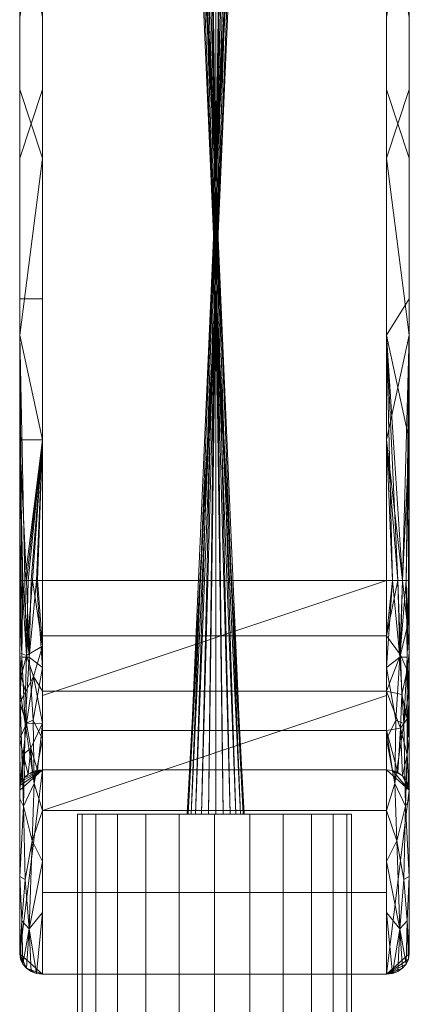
# Model space of a CAD drawing. Header units: millimetres. Extents: x -173 to 173, y -232 to 32.
# Tile 249 of 256: x -17 to 17, y -140 to -54. Entities that reach past the tile are written whole.
import ezdxf

# ---------------------------------------------------------------- set-up
doc = ezdxf.new("R2010")
doc.units = ezdxf.units.MM
doc.layers.add('M-520-M_DRAINAGE_FW', color=2, linetype='Continuous', lineweight=30)

# ---------------------------------------------------------------- blocks, each defined once
blk = doc.blocks.new('FFAS1603-101500BC0 - Kastello 3-Hole Basin Mixer with Pop-Up Drain-4810-3D View 1')
at = {"layer": 'M-520-M_DRAINAGE_FW', "lineweight": 9}
mesh = blk.add_polyface(dxfattribs=at)
corners = [(-17.053, -102.998, 99.09), (-17.053, -113.726, 96.096), (-17.053, -121.355, 87.98), (-17.053, -135.726, 95.505), (-17.053, -122.125, 109.975), (-17.053, -102.998, 115.312), (-17.053, -16.907, 115.312), (-17.053, -16.907, 99.09)]
mesh.append_faces([[corners[k] for k in face] for face in [(0, 5, 6, 7)]], dxfattribs={"vtx0": -1})
mesh.append_faces([[corners[k] for k in face] for face in [(5, 0, 1, 4)]], dxfattribs={"vtx0": -1, "vtx2": -1})
mesh.append_faces([[corners[k] for k in face] for face in [(2, 3, 4, 1)]], dxfattribs={"vtx2": -1})
mesh = blk.add_polyface(dxfattribs=at)
corners = [(-17.053, -102.998, 115.312), (-16.985, -102.998, 115.83), (-16.785, -102.998, 116.312), (-16.467, -102.998, 116.726), (-16.053, -102.998, 117.044), (-15.57, -102.998, 117.244), (-15.053, -102.998, 117.312), (-15.053, -16.907, 117.312), (-15.57, -16.907, 117.244), (-16.053, -16.907, 117.044), (-16.467, -16.907, 116.726), (-16.785, -16.907, 116.312), (-16.985, -16.907, 115.83), (-17.053, -16.907, 115.312), (-17.053, -53.617, 115.312), (-15.053, -59.952, 117.312), (-15.053, -41.597, 117.312), (-15.053, -78.307, 117.312), (-17.053, -78.307, 115.312), (-17.053, -90.653, 115.312), (-17.053, -41.597, 115.312), (-15.053, -29.252, 117.312), (-15.053, -90.653, 117.312), (-17.053, -29.252, 115.312), (-17.053, -65.962, 115.312)]
mesh.append_faces([[corners[k] for k in face] for face in [(1, 19, 0), (8, 21, 7)]], dxfattribs={"vtx0": -1})
mesh.append_faces([[corners[k] for k in face] for face in [(10, 21, 9), (9, 21, 8), (2, 19, 1), (12, 23, 11), (14, 16, 20)]], dxfattribs={"vtx0": -1, "vtx1": -1})
mesh.append_faces([[corners[k] for k in face] for face in [(19, 3, 22), (10, 23, 21)]], dxfattribs={"vtx0": -1, "vtx1": -1, "vtx2": -1})
mesh.append_faces([[corners[k] for k in face] for face in [(22, 3, 4), (19, 2, 3)]], dxfattribs={"vtx0": -1, "vtx2": -1})
mesh.append_faces([[corners[k] for k in face] for face in [(10, 11, 23), (4, 5, 22)]], dxfattribs={"vtx1": -1, "vtx2": -1})
mesh.append_faces([[corners[k] for k in face] for face in [(14, 24, 15, 16), (23, 20, 16, 21), (18, 19, 22, 17), (17, 15, 24, 18)]], dxfattribs={"vtx1": -1, "vtx3": -1})
mesh.append_faces([[corners[k] for k in face] for face in [(12, 13, 23), (5, 6, 22)]], dxfattribs={"vtx2": -1})
mesh = blk.add_polyface(dxfattribs=at)
corners = [(-15.053, -102.998, 97.09), (-15.498, -102.998, 97.14), (-15.921, -102.998, 97.288), (-16.3, -102.998, 97.526), (-16.616, -102.998, 97.843), (-16.855, -102.998, 98.222), (-17.003, -102.998, 98.645), (-17.053, -102.998, 99.09), (-17.053, -16.907, 99.09), (-17.003, -16.907, 98.645), (-16.855, -16.907, 98.222), (-16.616, -16.907, 97.843), (-16.3, -16.907, 97.526), (-15.921, -16.907, 97.288), (-15.498, -16.907, 97.14), (-15.053, -16.907, 97.09), (-15.053, -53.617, 97.09), (-17.053, -59.952, 99.09), (-17.053, -41.597, 99.09), (-15.053, -78.307, 97.09), (-17.053, -81.475, 99.09), (-15.053, -41.597, 97.09), (-15.053, -29.252, 97.09), (-17.053, -29.252, 99.09), (-15.053, -90.653, 97.09), (-15.053, -65.962, 97.09)]
mesh.append_faces([[corners[k] for k in face] for face in [(20, 6, 7)]], dxfattribs={"vtx0": -1})
mesh.append_faces([[corners[k] for k in face] for face in [(2, 24, 1), (10, 23, 9), (11, 23, 10), (6, 20, 5), (5, 20, 4)]], dxfattribs={"vtx0": -1, "vtx1": -1})
mesh.append_faces([[corners[k] for k in face] for face in [(20, 24, 4), (22, 23, 12)]], dxfattribs={"vtx0": -1, "vtx1": -1, "vtx2": -1})
mesh.append_faces([[corners[k] for k in face] for face in [(22, 13, 14), (24, 3, 4), (23, 11, 12)]], dxfattribs={"vtx0": -1, "vtx2": -1})
mesh.append_faces([[corners[k] for k in face] for face in [(19, 24, 20, 25), (12, 13, 22), (2, 3, 24), (21, 16, 18), (20, 17, 25)]], dxfattribs={"vtx1": -1, "vtx2": -1})
mesh.append_faces([[corners[k] for k in face] for face in [(18, 23, 22, 21), (16, 25, 17, 18)]], dxfattribs={"vtx1": -1, "vtx3": -1})
mesh.append_faces([[corners[k] for k in face] for face in [(24, 0, 1), (14, 15, 22), (23, 8, 9)]], dxfattribs={"vtx2": -1})
mesh = blk.add_polyface(dxfattribs=at)
corners = [(-15.053, -102.998, 117.312), (15.052, -102.998, 117.312), (15.052, -16.907, 117.312), (-15.053, -16.907, 117.312)]
mesh.append_faces([[corners[k] for k in face] for face in [(0, 1, 2, 3)]])
mesh = blk.add_polyface(dxfattribs=at)
corners = [(15.052, -102.998, 97.09), (-15.053, -102.998, 97.09), (-15.053, -16.907, 97.09), (15.052, -16.907, 97.09)]
mesh.append_faces([[corners[k] for k in face] for face in [(0, 1, 2, 3)]])
mesh = blk.add_polyface(dxfattribs=at)
corners = [(17.052, -102.998, 99.09), (16.984, -102.998, 98.572), (16.784, -102.998, 98.09), (16.467, -102.998, 97.676), (16.052, -102.998, 97.358), (15.57, -102.998, 97.158), (15.052, -102.998, 97.09), (15.052, -16.907, 97.09), (15.57, -16.907, 97.158), (16.052, -16.907, 97.358), (16.467, -16.907, 97.676), (16.784, -16.907, 98.09), (16.984, -16.907, 98.572), (17.052, -16.907, 99.09), (17.052, -53.617, 99.09), (15.052, -59.952, 97.09), (15.052, -41.597, 97.09), (17.052, -78.307, 99.09), (15.052, -81.475, 97.09), (17.052, -41.597, 99.09), (17.052, -90.653, 99.09), (15.052, -29.252, 97.09), (17.052, -29.252, 99.09), (17.052, -65.962, 99.09)]
mesh.append_faces([[corners[k] for k in face] for face in [(8, 21, 7)]], dxfattribs={"vtx0": -1})
mesh.append_faces([[corners[k] for k in face] for face in [(2, 20, 1), (10, 21, 9), (9, 21, 8), (12, 22, 11), (14, 16, 19)]], dxfattribs={"vtx0": -1, "vtx1": -1})
mesh.append_faces([[corners[k] for k in face] for face in [(20, 3, 18), (10, 22, 21)]], dxfattribs={"vtx0": -1, "vtx1": -1, "vtx2": -1})
mesh.append_faces([[corners[k] for k in face] for face in [(18, 3, 4), (20, 2, 3)]], dxfattribs={"vtx0": -1, "vtx2": -1})
mesh.append_faces([[corners[k] for k in face] for face in [(0, 1, 20), (6, 18, 5)]], dxfattribs={"vtx1": -1})
mesh.append_faces([[corners[k] for k in face] for face in [(4, 5, 18), (10, 11, 22), (17, 20, 18)]], dxfattribs={"vtx1": -1, "vtx2": -1})
mesh.append_faces([[corners[k] for k in face] for face in [(16, 21, 22, 19), (23, 17, 18, 15), (14, 23, 15, 16)]], dxfattribs={"vtx1": -1, "vtx3": -1})
mesh.append_faces([[corners[k] for k in face] for face in [(12, 13, 22)]], dxfattribs={"vtx2": -1})
mesh = blk.add_polyface(dxfattribs=at)
corners = [(15.052, -102.998, 117.312), (15.57, -102.998, 117.244), (16.052, -102.998, 117.044), (16.467, -102.998, 116.726), (16.784, -102.998, 116.312), (16.984, -102.998, 115.83), (17.052, -102.998, 115.312), (17.052, -16.907, 115.312), (16.984, -16.907, 115.83), (16.784, -16.907, 116.312), (16.467, -16.907, 116.726), (16.052, -16.907, 117.044), (15.57, -16.907, 117.244), (15.052, -16.907, 117.312), (15.052, -53.617, 117.312), (17.052, -59.952, 115.312), (17.052, -41.597, 115.312), (15.052, -78.307, 117.312), (17.052, -81.475, 115.312), (15.052, -41.597, 117.312), (15.052, -90.653, 117.312), (17.052, -29.252, 115.312), (15.052, -29.252, 117.312), (15.052, -65.962, 117.312)]
mesh.append_faces([[corners[k] for k in face] for face in [(10, 21, 9), (5, 18, 4), (14, 16, 19), (2, 20, 1), (9, 21, 8)]], dxfattribs={"vtx0": -1, "vtx1": -1})
mesh.append_faces([[corners[k] for k in face] for face in [(10, 22, 21), (20, 3, 18)]], dxfattribs={"vtx0": -1, "vtx1": -1, "vtx2": -1})
mesh.append_faces([[corners[k] for k in face] for face in [(20, 2, 3), (18, 3, 4), (23, 18, 15)]], dxfattribs={"vtx0": -1, "vtx2": -1})
mesh.append_faces([[corners[k] for k in face] for face in [(18, 23, 17, 20)]], dxfattribs={"vtx0": -1, "vtx3": -1})
mesh.append_faces([[corners[k] for k in face] for face in [(0, 1, 20), (7, 8, 21)]], dxfattribs={"vtx1": -1})
mesh.append_faces([[corners[k] for k in face] for face in [(11, 12, 22), (10, 11, 22)]], dxfattribs={"vtx1": -1, "vtx2": -1})
mesh.append_faces([[corners[k] for k in face] for face in [(14, 23, 15, 16), (22, 19, 16, 21)]], dxfattribs={"vtx1": -1, "vtx3": -1})
mesh.append_faces([[corners[k] for k in face] for face in [(12, 13, 22), (5, 6, 18)]], dxfattribs={"vtx2": -1})
mesh = blk.add_polyface(dxfattribs=at)
corners = [(17.052, -102.998, 115.312), (17.052, -122.125, 109.975), (17.052, -135.726, 95.505), (17.052, -121.355, 87.98), (17.052, -113.726, 96.096), (17.052, -102.998, 99.09), (17.052, -16.907, 99.09), (17.052, -16.907, 115.312)]
mesh.append_faces([[corners[k] for k in face] for face in [(7, 0, 5, 6)]], dxfattribs={"vtx1": -1})
mesh.append_faces([[corners[k] for k in face] for face in [(4, 5, 0, 1)]], dxfattribs={"vtx1": -1, "vtx3": -1})
mesh.append_faces([[corners[k] for k in face] for face in [(1, 2, 3, 4)]], dxfattribs={"vtx3": -1})
mesh = blk.add_polyface(dxfattribs=at)
corners = [(0.108, -123.477, -168.431), (-0.539, -123.477, -168.346), (-1.142, -123.477, -168.096), (-1.66, -123.477, -167.699), (-2.057, -123.477, -167.181), (-2.307, -123.477, -166.578), (-2.392, -123.477, -165.931), (-2.307, -123.477, -165.284), (-2.057, -123.477, -164.681), (-1.66, -123.477, -164.163), (-1.142, -123.477, -163.766), (-0.539, -123.477, -163.516), (0.108, -123.477, -163.431), (0.108, -22.08, -163.431), (-0.539, -22.08, -163.516), (-1.142, -22.08, -163.766), (-1.66, -22.08, -164.163), (-2.057, -22.08, -164.681), (-2.307, -22.08, -165.284), (-2.392, -22.08, -165.931), (-2.307, -22.08, -166.578), (-2.057, -22.08, -167.181), (-1.66, -22.08, -167.699), (-1.142, -22.08, -168.096), (-0.539, -22.08, -168.346), (0.108, -22.08, -168.431), (0.108, -68.268, -168.431), (0.108, -77.289, -163.431)]
mesh.append_faces([[corners[k] for k in face] for face in [(14, 27, 13), (1, 26, 0)]], dxfattribs={"vtx0": -1})
mesh.append_faces([[corners[k] for k in face] for face in [(19, 26, 18), (9, 27, 8), (11, 27, 10), (22, 26, 21), (24, 26, 23), (7, 27, 6), (3, 26, 2)]], dxfattribs={"vtx0": -1, "vtx1": -1})
mesh.append_faces([[corners[k] for k in face] for face in [(26, 27, 18), (26, 5, 27)]], dxfattribs={"vtx0": -1, "vtx1": -1, "vtx2": -1})
mesh.append_faces([[corners[k] for k in face] for face in [(27, 17, 18), (27, 16, 17), (26, 1, 2)]], dxfattribs={"vtx0": -1, "vtx2": -1})
mesh.append_faces([[corners[k] for k in face] for face in [(25, 26, 24)]], dxfattribs={"vtx1": -1})
mesh.append_faces([[corners[k] for k in face] for face in [(15, 16, 27), (14, 15, 27), (9, 10, 27), (19, 20, 26), (22, 23, 26), (7, 8, 27), (4, 5, 26), (3, 4, 26), (5, 6, 27), (20, 21, 26)]], dxfattribs={"vtx1": -1, "vtx2": -1})
mesh.append_faces([[corners[k] for k in face] for face in [(11, 12, 27)]], dxfattribs={"vtx2": -1})
mesh = blk.add_polyface(dxfattribs=at)
corners = [(0.108, -123.477, -163.431), (0.755, -123.477, -163.516), (1.358, -123.477, -163.766), (1.876, -123.477, -164.163), (2.273, -123.477, -164.681), (2.523, -123.477, -165.284), (2.608, -123.477, -165.931), (2.523, -123.477, -166.578), (2.273, -123.477, -167.181), (1.876, -123.477, -167.699), (1.358, -123.477, -168.096), (0.755, -123.477, -168.346), (0.108, -123.477, -168.431), (0.108, -22.08, -168.431), (0.755, -22.08, -168.346), (1.358, -22.08, -168.096), (1.876, -22.08, -167.699), (2.273, -22.08, -167.181), (2.523, -22.08, -166.578), (2.608, -22.08, -165.931), (2.523, -22.08, -165.284), (2.273, -22.08, -164.681), (1.876, -22.08, -164.163), (1.358, -22.08, -163.766), (0.755, -22.08, -163.516), (0.108, -22.08, -163.431), (0.108, -77.289, -168.431), (0.108, -68.268, -163.431)]
mesh.append_faces([[corners[k] for k in face] for face in [(1, 27, 0), (27, 24, 25)]], dxfattribs={"vtx0": -1})
mesh.append_faces([[corners[k] for k in face] for face in [(17, 26, 16), (9, 26, 8), (11, 26, 10), (3, 27, 2), (24, 27, 23), (19, 27, 18), (7, 26, 6), (5, 27, 4)]], dxfattribs={"vtx0": -1, "vtx1": -1})
mesh.append_faces([[corners[k] for k in face] for face in [(26, 27, 5), (26, 18, 27)]], dxfattribs={"vtx0": -1, "vtx1": -1, "vtx2": -1})
mesh.append_faces([[corners[k] for k in face] for face in [(26, 14, 15), (27, 20, 21), (27, 19, 20), (26, 17, 18), (26, 7, 8), (26, 9, 10), (26, 15, 16), (27, 3, 4)]], dxfattribs={"vtx0": -1, "vtx2": -1})
mesh.append_faces([[corners[k] for k in face] for face in [(21, 22, 27), (1, 2, 27), (5, 6, 26), (22, 23, 27)]], dxfattribs={"vtx1": -1, "vtx2": -1})
mesh.append_faces([[corners[k] for k in face] for face in [(11, 12, 26), (26, 13, 14)]], dxfattribs={"vtx2": -1})
mesh = blk.add_polyface(dxfattribs=at)
corners = [(-17.053, -102.998, 115.312), (-17.053, -122.125, 109.975), (-17.053, -135.726, 95.505), (-16.985, -136.185, 95.745), (-16.785, -136.612, 95.969), (-16.467, -136.979, 96.161), (-16.053, -137.26, 96.308), (-15.57, -137.437, 96.401), (-15.053, -137.498, 96.433), (-15.053, -123.161, 111.686), (-15.053, -102.998, 117.312), (-15.57, -102.998, 117.244), (-16.053, -102.998, 117.044), (-16.467, -102.998, 116.726), (-16.785, -102.998, 116.312), (-16.985, -102.998, 115.83), (-15.053, -132.086, 102.19), (-15.053, -110.608, 115.188), (-16.577, -129.204, 106.214), (-16.577, -115.509, 114.502), (-17.053, -128.926, 102.74), (-17.053, -112.561, 112.643), (-16.239, -133.515, 101.929), (-16.239, -109.714, 116.333), (-16.875, -132.81, 101.557), (-16.875, -109.711, 115.536), (-15.053, -127.623, 106.938), (-15.954, -125.798, 109.675), (-16.731, -122.77, 110.855), (-15.053, -116.885, 113.437), (-15.873, -115.236, 115.154), (-15.799, -120.795, 112.844)]
mesh.append_faces([[corners[k] for k in face] for face in [(13, 23, 12), (7, 22, 6), (2, 24, 20), (0, 25, 15), (3, 24, 2), (17, 30, 29), (29, 31, 9)]], dxfattribs={"vtx0": -1, "vtx1": -1})
mesh.append_faces([[corners[k] for k in face] for face in [(28, 20, 18), (22, 7, 16), (22, 18, 24), (18, 22, 27), (30, 23, 19), (4, 22, 24), (18, 27, 28), (14, 25, 23), (18, 20, 24), (31, 27, 9), (19, 23, 25), (26, 27, 22), (11, 23, 17), (21, 19, 25), (19, 28, 31), (30, 31, 29), (21, 28, 19), (27, 31, 28), (23, 30, 17), (31, 30, 19)]], dxfattribs={"vtx0": -1, "vtx1": -1, "vtx2": -1})
mesh.append_faces([[corners[k] for k in face] for face in [(24, 3, 4), (23, 11, 12), (23, 13, 14), (28, 21, 1), (22, 5, 6), (27, 26, 9), (28, 1, 20)]], dxfattribs={"vtx0": -1, "vtx2": -1})
mesh.append_faces([[corners[k] for k in face] for face in [(10, 11, 17)]], dxfattribs={"vtx1": -1})
mesh.append_faces([[corners[k] for k in face] for face in [(16, 26, 22), (0, 21, 25), (4, 5, 22), (14, 15, 25)]], dxfattribs={"vtx1": -1, "vtx2": -1})
mesh.append_faces([[corners[k] for k in face] for face in [(7, 8, 16)]], dxfattribs={"vtx2": -1})
mesh = blk.add_polyface(dxfattribs=at)
corners = [(-15.053, -102.998, 97.09), (-15.053, -112.691, 94.385), (-15.053, -119.583, 87.053), (-15.498, -119.627, 87.076), (-15.921, -119.758, 87.145), (-16.3, -119.969, 87.255), (-16.616, -120.25, 87.402), (-16.855, -120.586, 87.578), (-17.003, -120.96, 87.774), (-17.053, -121.355, 87.98), (-17.053, -113.726, 96.096), (-17.053, -102.998, 99.09), (-17.003, -102.998, 98.645), (-16.855, -102.998, 98.222), (-16.616, -102.998, 97.843), (-16.3, -102.998, 97.526), (-15.921, -102.998, 97.288), (-15.498, -102.998, 97.14), (-16.467, -115.534, 93.052), (-17.053, -109.342, 97.32), (-15.053, -108.73, 95.49), (-16.467, -109.552, 96.529), (-17.053, -116.843, 92.78), (-15.053, -115.507, 91.389), (-16.746, -118.245, 90.775), (-16.084, -117.7, 90.415), (-16.912, -111.384, 96.509), (-16.545, -112.742, 95.133), (-15.856, -111.409, 95.282)]
mesh.append_faces([[corners[k] for k in face] for face in [(12, 19, 11)]], dxfattribs={"vtx0": -1})
mesh.append_faces([[corners[k] for k in face] for face in [(8, 24, 7), (14, 21, 13), (13, 19, 12)]], dxfattribs={"vtx0": -1, "vtx1": -1})
mesh.append_faces([[corners[k] for k in face] for face in [(19, 21, 26), (25, 24, 18), (3, 25, 23), (22, 24, 8), (28, 23, 18), (10, 27, 18), (28, 27, 21), (5, 24, 25), (20, 28, 21), (27, 26, 21), (20, 21, 16), (21, 19, 13), (18, 27, 28), (27, 10, 26), (22, 18, 24), (18, 23, 25)]], dxfattribs={"vtx0": -1, "vtx1": -1, "vtx2": -1})
mesh.append_faces([[corners[k] for k in face] for face in [(18, 22, 10), (25, 4, 5), (28, 1, 23), (24, 6, 7), (21, 15, 16), (20, 16, 17), (28, 20, 1)]], dxfattribs={"vtx0": -1, "vtx2": -1})
mesh.append_faces([[corners[k] for k in face] for face in [(3, 4, 25), (5, 6, 24), (14, 15, 21), (10, 19, 26)]], dxfattribs={"vtx1": -1, "vtx2": -1})
mesh.append_faces([[corners[k] for k in face] for face in [(17, 0, 20), (8, 9, 22), (23, 2, 3)]], dxfattribs={"vtx2": -1})
mesh = blk.add_polyface(dxfattribs=at)
corners = [(-15.053, -102.998, 117.312), (-15.053, -123.161, 111.686), (-15.053, -137.498, 96.433), (15.052, -137.498, 96.433), (15.052, -123.161, 111.686), (15.052, -102.998, 117.312), (15.052, -130.329, 104.059), (-15.053, -130.329, 104.059), (15.052, -113.079, 114.499), (-15.053, -113.079, 114.499)]
mesh.append_faces([[corners[k] for k in face] for face in [(1, 4, 8)]], dxfattribs={"vtx0": -1, "vtx2": -1})
mesh.append_faces([[corners[k] for k in face] for face in [(1, 7, 6, 4), (9, 1, 8, 5)]], dxfattribs={"vtx1": -1, "vtx3": -1})
mesh.append_faces([[corners[k] for k in face] for face in [(5, 0, 9)]], dxfattribs={"vtx2": -1})
mesh.append_faces([[corners[k] for k in face] for face in [(7, 2, 3, 6)]], dxfattribs={"vtx3": -1})
mesh = blk.add_polyface(dxfattribs=at)
corners = [(15.052, -102.998, 97.09), (15.052, -112.691, 94.385), (15.052, -119.583, 87.053), (-15.053, -119.583, 87.053), (-15.053, -112.691, 94.385), (-15.053, -102.998, 97.09), (15.052, -116.137, 90.719), (-15.053, -116.137, 90.719), (15.052, -107.844, 95.738), (-15.053, -107.844, 95.738)]
mesh.append_faces([[corners[k] for k in face] for face in [(6, 7, 4, 1)]], dxfattribs={"vtx0": -1, "vtx2": -1})
mesh.append_faces([[corners[k] for k in face] for face in [(4, 9, 8, 1)]], dxfattribs={"vtx1": -1, "vtx3": -1})
mesh.append_faces([[corners[k] for k in face] for face in [(2, 3, 7, 6)]], dxfattribs={"vtx2": -1})
mesh.append_faces([[corners[k] for k in face] for face in [(9, 5, 0, 8)]], dxfattribs={"vtx3": -1})
mesh = blk.add_polyface(dxfattribs=at)
corners = [(17.052, -102.998, 99.09), (17.052, -113.726, 96.096), (17.052, -121.355, 87.98), (16.984, -120.896, 87.74), (16.784, -120.469, 87.517), (16.467, -120.102, 87.324), (16.052, -119.82, 87.177), (15.57, -119.643, 87.084), (15.052, -119.583, 87.053), (15.052, -112.691, 94.385), (15.052, -102.998, 97.09), (15.57, -102.998, 97.158), (16.052, -102.998, 97.358), (16.467, -102.998, 97.676), (16.784, -102.998, 98.09), (16.984, -102.998, 98.572), (16.27, -115.924, 92.477), (16.27, -109.5, 96.365), (17.052, -116.843, 92.78), (17.052, -109.342, 97.32), (16.858, -115.103, 94.115), (16.872, -118.25, 91.134), (16.412, -112.967, 94.841), (16.855, -110.844, 96.607), (16.9, -106.957, 97.928), (15.052, -116.137, 90.719), (15.052, -107.844, 95.738)]
mesh.append_faces([[corners[k] for k in face] for face in [(25, 7, 8)]], dxfattribs={"vtx0": -1})
mesh.append_faces([[corners[k] for k in face] for face in [(1, 23, 19)]], dxfattribs={"vtx0": -1, "vtx1": -1})
mesh.append_faces([[corners[k] for k in face] for face in [(23, 22, 17), (25, 16, 6), (9, 22, 16), (17, 24, 23), (16, 21, 5), (17, 13, 24), (12, 17, 26), (1, 20, 23), (21, 20, 18), (23, 24, 19), (23, 20, 22), (20, 21, 16), (9, 17, 22), (22, 20, 16)]], dxfattribs={"vtx0": -1, "vtx1": -1, "vtx2": -1})
mesh.append_faces([[corners[k] for k in face] for face in [(26, 11, 12), (21, 4, 5), (20, 1, 18), (24, 15, 0), (16, 5, 6), (17, 12, 13), (21, 18, 2), (17, 9, 26)]], dxfattribs={"vtx0": -1, "vtx2": -1})
mesh.append_faces([[corners[k] for k in face] for face in [(3, 4, 21), (14, 15, 24), (13, 14, 24), (0, 19, 24), (2, 3, 21), (6, 7, 25), (25, 9, 16)]], dxfattribs={"vtx1": -1, "vtx2": -1})
mesh.append_faces([[corners[k] for k in face] for face in [(26, 10, 11)]], dxfattribs={"vtx2": -1})
mesh = blk.add_polyface(dxfattribs=at)
corners = [(15.052, -102.998, 117.312), (15.052, -123.161, 111.686), (15.052, -137.498, 96.433), (15.57, -137.437, 96.401), (16.052, -137.26, 96.308), (16.467, -136.979, 96.161), (16.784, -136.612, 95.969), (16.984, -136.185, 95.745), (17.052, -135.726, 95.505), (17.052, -122.125, 109.975), (17.052, -102.998, 115.312), (16.984, -102.998, 115.83), (16.784, -102.998, 116.312), (16.467, -102.998, 116.726), (16.052, -102.998, 117.044), (15.57, -102.998, 117.244), (16.577, -129.204, 106.214), (16.577, -115.509, 114.502), (15.052, -132.086, 102.19), (15.052, -110.608, 115.188), (17.052, -128.926, 102.74), (17.052, -112.561, 112.643), (16.238, -133.515, 101.929), (16.238, -109.714, 116.333), (16.874, -132.81, 101.557), (16.874, -109.711, 115.536), (15.052, -127.623, 106.938), (15.953, -125.798, 109.675), (16.731, -122.77, 110.855), (15.052, -116.885, 113.437), (15.872, -115.236, 115.154), (15.799, -120.795, 112.844)]
mesh.append_faces([[corners[k] for k in face] for face in [(8, 24, 7), (15, 23, 14), (10, 25, 21), (6, 22, 5), (7, 24, 6), (11, 25, 10), (13, 23, 12), (5, 22, 4), (18, 22, 26), (21, 28, 9)]], dxfattribs={"vtx0": -1, "vtx1": -1})
mesh.append_faces([[corners[k] for k in face] for face in [(6, 24, 22), (27, 31, 1), (16, 22, 24), (27, 22, 16), (17, 21, 25), (16, 28, 27), (20, 16, 24), (12, 23, 25), (23, 17, 25), (28, 21, 17), (26, 22, 27), (23, 15, 19), (3, 22, 18), (16, 20, 28), (19, 30, 23), (17, 30, 31), (17, 31, 28), (23, 30, 17), (28, 31, 27), (29, 31, 30)]], dxfattribs={"vtx0": -1, "vtx1": -1, "vtx2": -1})
mesh.append_faces([[corners[k] for k in face] for face in [(24, 8, 20), (28, 20, 9), (27, 1, 26), (25, 11, 12), (23, 13, 14)]], dxfattribs={"vtx0": -1, "vtx2": -1})
mesh.append_faces([[corners[k] for k in face] for face in [(3, 4, 22), (19, 29, 30), (29, 1, 31)]], dxfattribs={"vtx1": -1, "vtx2": -1})
mesh.append_faces([[corners[k] for k in face] for face in [(18, 2, 3), (15, 0, 19)]], dxfattribs={"vtx2": -1})
mesh = blk.add_polyface(dxfattribs=at)
corners = [(15.052, -119.583, 87.053), (15.57, -119.643, 87.084), (16.052, -119.82, 87.177), (16.467, -120.102, 87.324), (16.784, -120.469, 87.517), (16.984, -120.896, 87.74), (17.052, -121.355, 87.98), (17.052, -135.726, 95.505), (16.984, -136.185, 95.745), (16.784, -136.612, 95.969), (16.467, -136.979, 96.161), (16.052, -137.26, 96.308), (15.57, -137.437, 96.401), (15.052, -137.498, 96.433), (-15.053, -137.498, 96.433), (-15.57, -137.437, 96.401), (-16.053, -137.26, 96.308), (-16.467, -136.979, 96.161), (-16.785, -136.612, 95.969), (-16.985, -136.185, 95.745), (-17.053, -135.726, 95.505), (-17.053, -121.355, 87.98), (-17.003, -120.96, 87.774), (-16.855, -120.586, 87.578), (-16.616, -120.25, 87.402), (-16.3, -119.969, 87.255), (-15.921, -119.758, 87.145), (-15.498, -119.627, 87.076), (-15.053, -119.583, 87.053)]
mesh.append_faces([[corners[k] for k in face] for face in [(17, 15, 16), (6, 4, 5)]], dxfattribs={"vtx0": -1})
mesh.append_faces([[corners[k] for k in face] for face in [(21, 28, 20), (24, 28, 23), (15, 17, 14), (9, 13, 8), (8, 13, 7)]], dxfattribs={"vtx0": -1, "vtx1": -1})
mesh.append_faces([[corners[k] for k in face] for face in [(14, 17, 20), (20, 28, 14), (6, 1, 3), (6, 13, 0)]], dxfattribs={"vtx0": -1, "vtx1": -1, "vtx2": -1})
mesh.append_faces([[corners[k] for k in face] for face in [(28, 25, 26), (28, 24, 25), (28, 21, 22), (0, 13, 14, 28), (13, 9, 10)]], dxfattribs={"vtx0": -1, "vtx2": -1})
mesh.append_faces([[corners[k] for k in face] for face in [(19, 20, 18), (12, 13, 11)]], dxfattribs={"vtx1": -1})
mesh.append_faces([[corners[k] for k in face] for face in [(17, 18, 20), (22, 23, 28), (10, 11, 13), (0, 1, 6), (3, 4, 6), (6, 7, 13)]], dxfattribs={"vtx1": -1, "vtx2": -1})
mesh.append_faces([[corners[k] for k in face] for face in [(26, 27, 28), (1, 2, 3)]], dxfattribs={"vtx2": -1})
mesh = blk.add_polyface(dxfattribs=at)
corners = [(12, -123.477, -165.83), (11.591, -123.477, -168.936), (10.392, -123.477, -171.83), (8.485, -123.477, -174.315), (6, -123.477, -176.222), (3.106, -123.477, -177.421), (0, -123.477, -177.83), (-3.106, -123.477, -177.421), (-6, -123.477, -176.222), (-8.485, -123.477, -174.315), (-10.392, -123.477, -171.83), (-11.591, -123.477, -168.936), (-12, -123.477, -165.83), (-11.591, -123.477, -162.724), (-10.392, -123.477, -159.83), (-8.485, -123.477, -157.344), (-6, -123.477, -155.437), (-3.106, -123.477, -154.239), (0, -123.477, -153.83), (3.106, -123.477, -154.239), (6, -123.477, -155.437), (8.485, -123.477, -157.344), (10.392, -123.477, -159.83), (11.591, -123.477, -162.724)]
mesh.append_faces([[corners[k] for k in face] for face in [(15, 5, 11, 14)]], dxfattribs={"vtx0": -1, "vtx1": -1, "vtx2": -1})
mesh.append_faces([[corners[k] for k in face] for face in [(22, 0, 5, 15)]], dxfattribs={"vtx0": -1, "vtx1": -1, "vtx2": -1, "vtx3": -1})
mesh.append_faces([[corners[k] for k in face] for face in [(5, 8, 9, 11), (22, 15, 16, 19)]], dxfattribs={"vtx0": -1, "vtx2": -1, "vtx3": -1})
mesh.append_faces([[corners[k] for k in face] for face in [(23, 0, 22)]], dxfattribs={"vtx1": -1})
mesh.append_faces([[corners[k] for k in face] for face in [(6, 7, 8, 5), (9, 10, 11), (12, 13, 14, 11), (20, 21, 22, 19)]], dxfattribs={"vtx2": -1})
mesh.append_faces([[corners[k] for k in face] for face in [(0, 1, 2, 5)]], dxfattribs={"vtx2": -1, "vtx3": -1})
mesh.append_faces([[corners[k] for k in face] for face in [(2, 3, 4, 5), (16, 17, 18, 19)]], dxfattribs={"vtx3": -1})
mesh = blk.add_polyface(dxfattribs=at)
corners = [(-12, -202.08, -165.83), (-11.591, -202.08, -162.724), (-10.392, -202.08, -159.83), (-8.485, -202.08, -157.344), (-6, -202.08, -155.437), (-3.106, -202.08, -154.239), (0, -202.08, -153.83), (3.106, -202.08, -154.239), (6, -202.08, -155.437), (8.485, -202.08, -157.344), (10.392, -202.08, -159.83), (11.591, -202.08, -162.724), (12, -202.08, -165.83), (12, -123.477, -165.83), (11.591, -123.477, -162.724), (10.392, -123.477, -159.83), (8.485, -123.477, -157.344), (6, -123.477, -155.437), (3.106, -123.477, -154.239), (0, -123.477, -153.83), (-3.106, -123.477, -154.239), (-6, -123.477, -155.437), (-8.485, -123.477, -157.344), (-10.392, -123.477, -159.83), (-11.591, -123.477, -162.724), (-12, -123.477, -165.83)]
mesh.append_faces([[corners[k] for k in face] for face in [(1, 24, 25, 0)]], dxfattribs={"vtx0": -1})
mesh.append_faces([[corners[k] for k in face] for face in [(2, 23, 24, 1), (3, 22, 23, 2), (21, 4, 5, 20)]], dxfattribs={"vtx0": -1, "vtx2": -1})
mesh.append_faces([[corners[k] for k in face] for face in [(13, 14, 11, 12)]], dxfattribs={"vtx1": -1})
mesh.append_faces([[corners[k] for k in face] for face in [(14, 15, 10, 11), (16, 17, 8, 9), (15, 16, 9, 10), (17, 18, 7, 8), (6, 7, 18, 19), (19, 20, 5, 6), (3, 4, 21, 22)]], dxfattribs={"vtx1": -1, "vtx3": -1})
mesh = blk.add_polyface(dxfattribs=at)
corners = [(12, -202.08, -165.83), (11.591, -202.08, -168.936), (10.392, -202.08, -171.83), (8.485, -202.08, -174.315), (6, -202.08, -176.222), (3.106, -202.08, -177.421), (0, -202.08, -177.83), (-3.106, -202.08, -177.421), (-6, -202.08, -176.222), (-8.485, -202.08, -174.315), (-10.392, -202.08, -171.83), (-11.591, -202.08, -168.936), (-12, -202.08, -165.83), (-12, -123.477, -165.83), (-11.591, -123.477, -168.936), (-10.392, -123.477, -171.83), (-8.485, -123.477, -174.315), (-6, -123.477, -176.222), (-3.106, -123.477, -177.421), (0, -123.477, -177.83), (3.106, -123.477, -177.421), (6, -123.477, -176.222), (8.485, -123.477, -174.315), (10.392, -123.477, -171.83), (11.591, -123.477, -168.936), (12, -123.477, -165.83)]
mesh.append_faces([[corners[k] for k in face] for face in [(1, 24, 25, 0)]], dxfattribs={"vtx0": -1})
mesh.append_faces([[corners[k] for k in face] for face in [(19, 6, 7, 18), (4, 21, 22, 3), (2, 23, 24, 1), (3, 22, 23, 2), (20, 5, 6, 19)]], dxfattribs={"vtx0": -1, "vtx2": -1})
mesh.append_faces([[corners[k] for k in face] for face in [(13, 14, 11, 12)]], dxfattribs={"vtx1": -1})
mesh.append_faces([[corners[k] for k in face] for face in [(14, 15, 10, 11), (16, 17, 8, 9), (15, 16, 9, 10), (17, 18, 7, 8), (4, 5, 20, 21)]], dxfattribs={"vtx1": -1, "vtx3": -1})
mesh = blk.add_polyface(dxfattribs=at)
corners = [(0.108, -123.477, -168.431), (0.755, -123.477, -168.346), (1.358, -123.477, -168.096), (1.876, -123.477, -167.699), (2.273, -123.477, -167.181), (2.523, -123.477, -166.578), (2.608, -123.477, -165.931), (2.523, -123.477, -165.284), (2.273, -123.477, -164.681), (1.876, -123.477, -164.163), (1.358, -123.477, -163.766), (0.755, -123.477, -163.516), (0.108, -123.477, -163.431), (-0.539, -123.477, -163.516), (-1.142, -123.477, -163.766), (-1.66, -123.477, -164.163), (-2.057, -123.477, -164.681), (-2.307, -123.477, -165.284), (-2.392, -123.477, -165.931), (-2.307, -123.477, -166.578), (-2.057, -123.477, -167.181), (-1.66, -123.477, -167.699), (-1.142, -123.477, -168.096), (-0.539, -123.477, -168.346)]
mesh.append_faces([[corners[k] for k in face] for face in [(10, 6, 8, 9)]], dxfattribs={"vtx0": -1, "vtx1": -1})
mesh.append_faces([[corners[k] for k in face] for face in [(11, 19, 1, 10), (6, 10, 1)]], dxfattribs={"vtx0": -1, "vtx1": -1, "vtx2": -1})
mesh.append_faces([[corners[k] for k in face] for face in [(1, 19, 22, 23)]], dxfattribs={"vtx0": -1, "vtx1": -1, "vtx3": -1})
mesh.append_faces([[corners[k] for k in face] for face in [(1, 4, 5, 6)]], dxfattribs={"vtx0": -1, "vtx3": -1})
mesh.append_faces([[corners[k] for k in face] for face in [(16, 17, 15), (0, 1, 23), (13, 14, 11, 12)]], dxfattribs={"vtx1": -1})
mesh.append_faces([[corners[k] for k in face] for face in [(14, 15, 19, 11)]], dxfattribs={"vtx1": -1, "vtx2": -1, "vtx3": -1})
mesh.append_faces([[corners[k] for k in face] for face in [(20, 21, 22, 19), (6, 7, 8)]], dxfattribs={"vtx2": -1})
mesh.append_faces([[corners[k] for k in face] for face in [(17, 18, 19, 15)]], dxfattribs={"vtx2": -1, "vtx3": -1})
mesh.append_faces([[corners[k] for k in face] for face in [(1, 2, 3, 4)]], dxfattribs={"vtx3": -1})

msp = doc.modelspace()

# ---------------------------------------------------------------- block references
at = {"layer": 'M-520-M_DRAINAGE_FW', "lineweight": 9}
msp.add_blockref('FFAS1603-101500BC0 - Kastello 3-Hole Basin Mixer with Pop-Up Drain-4810-3D View 1', (0, 0), dxfattribs=at)

doc.saveas('drawing.dxf')
